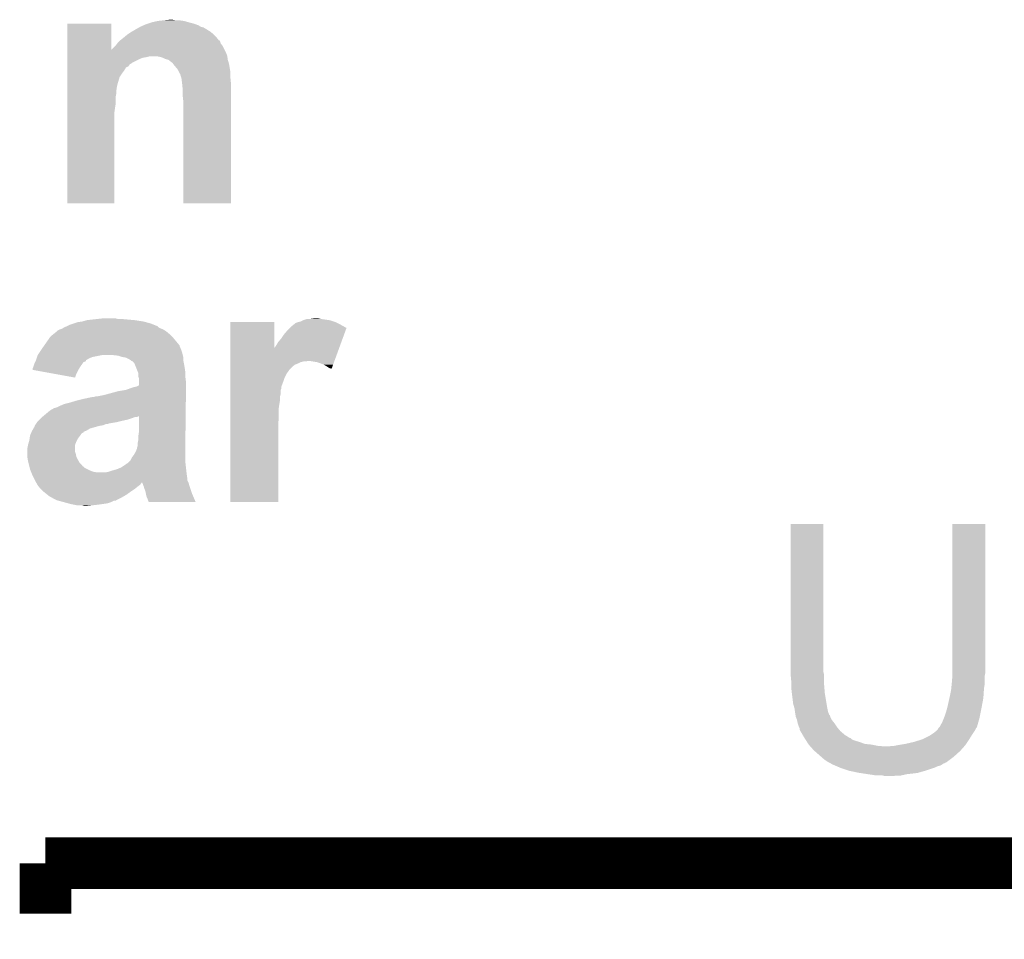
# Model space of a CAD drawing. Extents: x -1.3 to 24.2, y -3.9 to 53.4.
# Tile 36 of 41: x 7.6 to 11.5, y 45.7 to 49.4. Entities that reach past the tile are written whole.
import ezdxf

# ---------------------------------------------------------------- set-up
doc = ezdxf.new("R2010")
doc.units = 0
doc.layers.add('TPS_PRESSURE_CLICK_100MG_V1_007', color=14, linetype='CONTINUOUS')

msp = doc.modelspace()

# ---------------------------------------------------------------- linework, layer by layer
at = {"layer": 'TPS_PRESSURE_CLICK_100MG_V1_007', "const_width": 0.2032}
for points in [[(7.68096, 46.04512), (15.17904, 46.04512)], [(7.68096, 45.847), (7.68096, 46.04512)]]:
    msp.add_lwpolyline(points, dxfattribs=at)
at = {"layer": 'TPS_PRESSURE_CLICK_100MG_V1_007'}
for points in [[(7.767338, 49.248096), (7.76734, 49.352178), (7.940078, 49.248096), (7.94004, 49.352178)], [(7.76734, 49.352178), (7.767342, 49.3522), (7.94004, 49.352178), (7.767342, 49.3522)], [(8.0772, 49.34966), (8.084814, 49.352198), (8.271928, 49.34966), (8.265162, 49.352198)], [(8.084814, 49.352198), (8.100062, 49.35728), (8.265162, 49.352198), (8.24484, 49.35728)], [(8.100062, 49.35728), (8.122922, 49.36236), (8.24484, 49.35728), (8.227062, 49.36236)], [(8.122922, 49.36236), (8.14578, 49.3649), (8.227062, 49.36236), (8.20928, 49.3649)], [(8.14578, 49.3649), (8.171178, 49.36744), (8.194042, 49.3649), (8.181342, 49.36744)], [(8.00735, 49.31156), (8.018778, 49.319178), (8.34136, 49.31156), (8.331838, 49.319178)], [(8.018778, 49.319178), (8.023226, 49.32172), (8.331838, 49.319178), (8.32866, 49.32172)], [(8.023226, 49.32172), (8.049896, 49.33696), (8.32866, 49.32172), (8.303262, 49.33696)], [(8.049896, 49.33696), (8.054338, 49.339498), (8.303262, 49.33696), (8.293102, 49.339498)], [(8.054338, 49.339498), (8.054342, 49.3395), (8.293102, 49.339498), (8.2931, 49.3395)], [(8.054342, 49.3395), (8.060052, 49.342038), (8.2931, 49.3395), (8.288024, 49.342038)], [(8.060052, 49.342038), (8.065762, 49.344576), (8.288024, 49.342038), (8.28548, 49.344576)], [(8.065762, 49.344576), (8.0772, 49.34966), (8.28548, 49.344576), (8.271928, 49.34966)], [(7.963534, 49.273458), (7.965442, 49.276), (8.371842, 49.273458), (8.370994, 49.276)], [(7.965442, 49.276), (7.970518, 49.281078), (8.370994, 49.276), (8.3693, 49.281078)], [(7.970518, 49.281078), (7.975586, 49.286146), (8.3693, 49.281078), (8.366766, 49.286146)], [(7.975586, 49.286146), (7.9756, 49.28616), (8.366766, 49.286146), (8.364228, 49.28616)], [(7.9756, 49.28616), (7.975602, 49.286162), (8.364228, 49.28616), (8.364228, 49.286162)], [(7.975602, 49.286162), (7.9883, 49.29632), (8.364228, 49.286162), (8.356094, 49.29632)], [(7.9883, 49.29632), (7.991344, 49.298858), (8.356094, 49.29632), (8.354062, 49.298858)], [(7.991344, 49.298858), (8.00354, 49.30902), (8.354062, 49.298858), (8.3439, 49.30902)], [(8.00354, 49.30902), (8.00735, 49.31156), (8.3439, 49.30902), (8.34136, 49.31156)], [(7.767338, 49.2379), (7.767338, 49.248096), (8.39216, 49.2379), (8.387062, 49.248096)], [(7.767338, 49.225196), (7.767338, 49.2379), (8.39724, 49.225196), (8.39216, 49.2379)], [(7.940078, 49.248096), (7.955276, 49.263298), (8.387062, 49.248096), (8.37946, 49.263298)], [(7.955276, 49.263298), (7.95782, 49.265842), (8.37946, 49.263298), (8.377554, 49.265842)], [(7.95782, 49.265842), (7.963534, 49.273458), (8.377554, 49.265842), (8.371842, 49.273458)], [(7.767336, 49.22266), (7.767338, 49.225196), (8.397604, 49.22266), (8.39724, 49.225196)], [(7.767336, 49.22012), (7.767336, 49.22266), (8.07974, 49.22012), (8.089898, 49.22266)], [(7.767336, 49.217578), (7.767336, 49.22012), (8.064498, 49.217578), (8.07974, 49.22012)], [(7.767336, 49.2125), (7.767336, 49.217578), (8.0518, 49.2125), (8.064498, 49.217578)], [(7.767336, 49.197258), (7.767336, 49.2125), (8.02132, 49.197258), (8.0518, 49.2125)], [(7.767336, 49.194718), (7.767336, 49.197258), (8.018776, 49.194718), (8.02132, 49.197258)], [(8.135618, 49.22012), (8.122918, 49.22266), (8.397966, 49.22012), (8.397604, 49.22266)], [(8.143238, 49.21758), (8.135618, 49.22012), (8.39833, 49.21758), (8.397966, 49.22012)], [(8.153398, 49.2125), (8.143238, 49.21758), (8.399056, 49.2125), (8.39833, 49.21758)], [(8.163558, 49.209962), (8.153398, 49.2125), (8.39942, 49.209962), (8.399056, 49.2125)], [(8.168636, 49.207422), (8.163558, 49.209962), (8.399782, 49.207422), (8.39942, 49.209962)], [(8.168642, 49.207418), (8.168636, 49.207422), (8.399782, 49.207418), (8.399782, 49.207422)], [(8.17118, 49.204882), (8.168642, 49.207418), (8.400628, 49.204882), (8.399782, 49.207418)], [(8.177956, 49.1998), (8.17118, 49.204882), (8.402318, 49.1998), (8.400628, 49.204882)], [(8.181338, 49.197262), (8.177956, 49.1998), (8.402954, 49.197262), (8.402318, 49.1998)], [(8.187056, 49.18964), (8.181338, 49.197262), (8.40486, 49.18964), (8.402954, 49.197262)], [(7.767334, 49.15662), (7.767336, 49.16678), (7.98322, 49.15662), (7.99084, 49.16678)], [(7.767336, 49.192176), (7.767336, 49.194718), (8.0137, 49.192176), (8.018776, 49.194718)], [(7.767336, 49.184558), (7.767336, 49.192176), (8.008614, 49.184558), (8.0137, 49.192176)], [(7.767336, 49.179474), (7.767336, 49.184558), (7.998458, 49.179474), (8.008614, 49.184558)], [(7.767336, 49.16678), (7.767336, 49.179474), (7.99084, 49.16678), (7.998458, 49.179474)], [(8.18896, 49.1871), (8.187056, 49.18964), (8.405284, 49.1871), (8.40486, 49.18964)], [(8.20166, 49.171858), (8.18896, 49.1871), (8.407824, 49.171858), (8.405284, 49.1871)], [(8.208012, 49.159158), (8.20166, 49.171858), (8.40994, 49.159158), (8.407824, 49.171858)], [(8.209278, 49.156624), (8.208012, 49.159158), (8.40994, 49.156624), (8.40994, 49.159158)], [(7.767334, 49.14138), (7.767334, 49.15662), (7.973058, 49.14138), (7.98322, 49.15662)], [(7.767334, 49.1236), (7.767334, 49.14138), (7.96798, 49.1236), (7.973058, 49.14138)], [(7.767334, 49.11598), (7.767334, 49.1236), (7.965442, 49.11598), (7.96798, 49.1236)], [(8.211814, 49.154086), (8.209278, 49.156624), (8.40994, 49.154086), (8.40994, 49.156624)], [(8.21182, 49.151544), (8.211814, 49.154086), (8.40994, 49.151544), (8.40994, 49.154086)], [(8.216898, 49.136302), (8.21182, 49.151544), (8.40994, 49.136302), (8.40994, 49.151544)], [(8.2169, 49.1363), (8.216898, 49.136302), (8.40994, 49.1363), (8.40994, 49.136302)], [(8.21944, 49.11598), (8.2169, 49.1363), (8.411974, 49.11598), (8.40994, 49.1363)], [(7.767332, 49.088038), (7.767334, 49.105818), (7.96036, 49.088038), (7.9629, 49.105818)], [(7.767332, 49.077878), (7.767332, 49.088038), (7.96036, 49.077878), (7.96036, 49.088038)], [(7.767334, 49.105818), (7.767334, 49.11598), (7.9629, 49.105818), (7.965442, 49.11598)], [(8.219948, 49.110902), (8.21944, 49.11598), (8.41248, 49.110902), (8.411974, 49.11598)], [(8.22198, 49.09058), (8.219948, 49.110902), (8.412478, 49.09058), (8.41248, 49.110902)], [(8.22198, 49.065182), (8.22198, 49.09058), (8.412476, 49.065182), (8.412478, 49.09058)], [(7.767332, 49.065178), (7.767332, 49.077878), (7.95782, 49.065178), (7.96036, 49.077878)], [(7.767332, 49.037238), (7.767332, 49.065178), (7.95782, 49.037238), (7.95782, 49.065178)], [(8.22452, 49.04232), (8.22198, 49.065182), (8.412476, 49.04232), (8.412476, 49.065182)], [(8.22452, 48.643562), (8.22452, 49.04232), (8.412458, 48.643562), (8.412476, 49.04232)], [(7.76732, 48.643562), (7.76733, 49.004218), (7.952718, 48.643562), (7.95274, 49.004218)], [(7.76733, 49.022), (7.767332, 49.037238), (7.95528, 49.022), (7.95782, 49.037238)], [(7.76733, 49.004218), (7.76733, 49.022), (7.95274, 49.004218), (7.95528, 49.022)], [(7.952718, 48.64354), (7.76732, 48.643562), (7.952718, 48.64354), (7.952718, 48.643562)], [(8.412458, 48.64354), (8.22452, 48.643562), (8.412458, 48.64354), (8.412458, 48.643562)], [(7.86384, 48.18634), (7.8867, 48.18888), (8.00608, 48.18634), (7.97814, 48.18888)], [(7.8867, 48.18888), (7.909562, 48.19142), (7.965442, 48.18888), (7.955282, 48.19142)], [(8.696962, 48.1838), (8.712204, 48.18888), (8.80109, 48.1838), (8.76554, 48.18888)], [(8.7249, 48.18888), (8.742682, 48.19142), (8.76554, 48.18888), (8.752842, 48.19142)], [(7.739382, 48.14824), (7.747004, 48.150782), (8.143242, 48.14824), (8.136886, 48.150782)], [(7.747004, 48.150782), (7.75081, 48.15332), (8.136886, 48.150782), (8.13054, 48.15332)], [(7.75081, 48.15332), (7.75462, 48.15586), (8.13054, 48.15332), (8.126732, 48.15586)], [(7.75462, 48.15586), (7.76096, 48.158396), (8.126732, 48.15586), (8.122928, 48.158396)], [(7.76096, 48.158396), (7.767264, 48.160918), (8.122928, 48.158396), (8.12292, 48.160918)], [(7.767264, 48.160918), (7.76732, 48.16094), (8.12292, 48.160918), (8.120384, 48.16094)], [(7.76732, 48.16094), (7.777482, 48.16602), (8.120384, 48.16094), (8.107684, 48.16602)], [(7.777482, 48.16602), (7.792722, 48.1711), (8.107684, 48.16602), (8.094982, 48.1711)], [(7.792722, 48.1711), (7.807962, 48.17618), (8.094982, 48.1711), (8.076356, 48.17618)], [(7.807962, 48.17618), (7.825742, 48.17872), (8.076356, 48.17618), (8.067042, 48.17872)], [(7.825742, 48.17872), (7.843522, 48.1838), (8.067042, 48.17872), (8.03402, 48.1838)], [(7.843522, 48.1838), (7.86384, 48.18634), (8.03402, 48.1838), (8.00608, 48.18634)], [(8.409958, 48.074616), (8.40996, 48.176158), (8.582698, 48.074616), (8.58266, 48.176158)], [(8.40996, 48.176158), (8.409962, 48.17618), (8.58266, 48.176158), (8.409962, 48.17618)], [(8.635998, 48.1457), (8.643602, 48.153304), (8.864356, 48.1457), (8.867134, 48.153304)], [(8.643602, 48.153304), (8.648702, 48.158402), (8.867134, 48.153304), (8.857972, 48.158402)], [(8.648702, 48.158402), (8.658224, 48.16602), (8.857972, 48.158402), (8.84428, 48.16602)], [(8.658224, 48.16602), (8.6614, 48.16856), (8.84428, 48.16602), (8.8392, 48.16856)], [(8.6614, 48.16856), (8.663944, 48.171102), (8.8392, 48.16856), (8.834116, 48.171102)], [(8.663944, 48.171102), (8.669022, 48.17364), (8.834116, 48.171102), (8.82904, 48.17364)], [(8.669022, 48.17364), (8.67664, 48.176178), (8.82904, 48.17364), (8.823964, 48.176178)], [(8.67664, 48.176178), (8.676646, 48.17618), (8.823964, 48.176178), (8.82396, 48.17618)], [(8.676646, 48.17618), (8.686802, 48.17872), (8.82396, 48.17618), (8.81634, 48.17872)], [(8.686802, 48.17872), (8.696958, 48.183798), (8.81634, 48.17872), (8.801102, 48.183798)], [(8.696958, 48.183798), (8.696962, 48.1838), (8.801102, 48.183798), (8.80109, 48.1838)], [(7.676382, 48.084734), (7.697724, 48.11522), (8.20928, 48.084734), (8.18388, 48.11522)], [(7.697724, 48.11522), (7.701282, 48.120302), (8.18388, 48.11522), (8.178798, 48.120302)], [(7.701282, 48.120302), (7.710806, 48.127922), (8.178798, 48.120302), (8.171178, 48.127922)], [(7.710806, 48.127922), (7.72668, 48.14062), (8.171178, 48.127922), (8.15594, 48.14062)], [(7.72668, 48.14062), (7.729224, 48.143162), (8.15594, 48.14062), (8.151706, 48.143162)], [(7.729224, 48.143162), (7.739382, 48.14824), (8.151706, 48.143162), (8.143242, 48.14824)], [(8.5979, 48.09744), (8.6106, 48.11268), (8.846732, 48.09744), (8.852298, 48.11268)], [(8.6106, 48.11268), (8.62076, 48.127922), (8.852298, 48.11268), (8.857864, 48.127922)], [(8.62076, 48.127922), (8.635998, 48.1457), (8.857864, 48.127922), (8.864356, 48.1457)], [(7.66572, 48.0695), (7.671054, 48.07712), (8.21487, 48.0695), (8.21182, 48.07712)], [(7.671054, 48.07712), (7.674606, 48.082196), (8.21182, 48.07712), (8.209282, 48.082196)], [(7.674606, 48.082196), (7.676382, 48.084734), (8.209282, 48.082196), (8.20928, 48.084734)], [(8.409956, 48.02378), (8.409958, 48.074616), (8.819834, 48.02378), (8.838398, 48.074616)], [(8.582698, 48.074616), (8.5852, 48.07712), (8.838398, 48.074616), (8.839312, 48.07712)], [(8.5852, 48.07712), (8.59028, 48.084738), (8.839312, 48.07712), (8.842094, 48.084738)], [(8.59028, 48.084738), (8.5979, 48.09744), (8.842094, 48.084738), (8.846732, 48.09744)], [(7.643702, 48.026308), (7.646246, 48.03394), (7.84098, 48.026308), (7.853678, 48.03394)], [(7.646246, 48.03394), (7.647938, 48.039018), (7.853678, 48.03394), (7.866378, 48.039018)], [(7.647938, 48.039018), (7.65048, 48.04664), (7.866378, 48.039018), (7.904478, 48.04664)], [(7.65048, 48.04664), (7.650482, 48.046644), (8.22198, 48.04664), (8.221978, 48.046644)], [(7.650482, 48.046644), (7.657252, 48.0568), (8.221978, 48.046644), (8.219438, 48.0568)], [(7.657252, 48.0568), (7.662334, 48.064422), (8.219438, 48.0568), (8.2169, 48.064422)], [(7.662334, 48.064422), (7.66572, 48.0695), (8.2169, 48.064422), (8.21487, 48.0695)], [(7.967978, 48.0441), (7.945118, 48.04664), (8.222614, 48.0441), (8.22198, 48.04664)], [(7.983218, 48.039022), (7.967978, 48.0441), (8.223884, 48.039022), (8.222614, 48.0441)], [(7.998458, 48.03648), (7.983218, 48.039022), (8.22452, 48.03648), (8.223884, 48.039022)], [(7.998462, 48.036478), (7.998458, 48.03648), (8.22452, 48.036478), (8.22452, 48.03648)], [(8.008618, 48.0314), (7.998462, 48.036478), (8.22452, 48.0314), (8.22452, 48.036478)], [(7.630162, 47.993304), (7.6327, 47.998382), (7.81355, 47.993304), (7.816596, 47.998382)], [(7.6327, 47.998382), (7.633544, 48.000918), (7.816596, 47.998382), (7.818118, 48.000918)], [(7.633544, 48.000918), (7.636932, 48.01108), (7.818118, 48.000918), (7.82574, 48.01108)], [(7.636932, 48.01108), (7.63778, 48.01362), (7.82574, 48.01108), (7.827432, 48.01362)], [(7.63778, 48.01362), (7.640316, 48.018696), (7.827432, 48.01362), (7.830818, 48.018696)], [(7.640316, 48.018696), (7.641588, 48.02124), (7.830818, 48.018696), (7.838436, 48.02124)], [(7.641588, 48.02124), (7.642856, 48.023774), (7.838436, 48.02124), (7.840974, 48.023774)], [(7.642856, 48.023774), (7.64286, 48.023782), (7.840974, 48.023774), (7.840974, 48.023782)], [(7.64286, 48.023782), (7.643702, 48.026308), (7.840974, 48.023782), (7.84098, 48.026308)], [(8.01624, 48.02632), (8.008618, 48.0314), (8.22452, 48.02632), (8.22452, 48.0314)], [(8.018774, 48.023786), (8.01624, 48.02632), (8.22452, 48.023786), (8.22452, 48.02632)], [(8.021314, 48.02378), (8.018774, 48.023786), (8.22452, 48.02378), (8.22452, 48.023786)], [(8.021318, 48.023778), (8.021314, 48.02378), (8.22452, 48.023778), (8.22452, 48.02378)], [(8.031476, 48.01362), (8.021318, 48.023778), (8.226552, 48.01362), (8.22452, 48.023778)], [(8.032494, 48.01108), (8.031476, 48.01362), (8.22706, 48.01108), (8.226552, 48.01362)], [(8.03859, 47.99584), (8.032494, 48.01108), (8.2296, 47.99584), (8.22706, 48.01108)], [(8.045706, 47.978058), (8.03859, 47.99584), (8.23214, 47.978058), (8.2296, 47.99584)], [(8.409956, 48.023778), (8.409956, 48.02378), (8.714738, 48.023778), (8.719818, 48.02378)], [(8.409956, 48.02124), (8.409956, 48.023778), (8.707116, 48.02124), (8.714738, 48.023778)], [(8.409956, 48.0187), (8.409956, 48.02124), (8.686798, 48.0187), (8.696958, 48.02124)], [(8.409956, 48.01362), (8.409956, 48.0187), (8.67664, 48.01362), (8.686798, 48.0187)], [(8.409956, 48.008538), (8.409956, 48.01362), (8.663938, 48.008538), (8.67664, 48.01362)], [(8.409956, 48.000918), (8.409956, 48.008538), (8.65378, 48.000918), (8.663938, 48.008538)], [(8.409956, 47.99076), (8.409956, 48.000918), (8.64362, 47.99076), (8.65378, 48.000918)], [(8.7503, 48.0187), (8.719818, 48.02378), (8.817978, 48.0187), (8.819834, 48.02378)], [(8.765542, 48.01362), (8.7503, 48.0187), (8.816124, 48.01362), (8.817978, 48.0187)], [(8.778242, 48.00854), (8.765542, 48.01362), (8.814268, 48.00854), (8.816124, 48.01362)], [(8.790942, 48.00092), (8.778242, 48.00854), (8.811486, 48.00092), (8.814268, 48.00854)], [(8.798556, 47.995842), (8.790942, 48.00092), (8.809632, 47.995842), (8.811486, 48.00092)], [(8.806178, 47.993302), (8.798556, 47.995842), (8.808704, 47.993302), (8.809632, 47.995842)], [(7.63016, 47.988238), (7.630162, 47.993304), (7.81051, 47.988238), (7.81355, 47.993304)], [(7.63026, 47.98822), (7.63016, 47.988238), (7.8105, 47.98822), (7.81051, 47.988238)], [(7.714036, 47.972978), (7.63026, 47.98822), (7.80288, 47.972978), (7.8105, 47.98822)], [(7.79778, 47.957742), (7.714036, 47.972978), (7.79778, 47.957742), (7.80288, 47.972978)], [(8.046718, 47.975524), (8.045706, 47.978058), (8.23214, 47.975524), (8.23214, 47.978058)], [(8.04672, 47.962824), (8.046718, 47.975524), (8.23214, 47.962824), (8.23214, 47.975524)], [(8.047568, 47.96028), (8.04672, 47.962824), (8.23214, 47.96028), (8.23214, 47.962824)], [(8.049258, 47.955202), (8.047568, 47.96028), (8.232776, 47.955202), (8.23214, 47.96028)], [(8.04926, 47.939958), (8.049258, 47.955202), (8.23468, 47.939958), (8.232776, 47.955202)], [(8.409954, 47.972978), (8.409956, 47.98314), (8.63092, 47.972978), (8.63854, 47.98314)], [(8.409954, 47.957738), (8.409954, 47.972978), (8.6233, 47.957738), (8.63092, 47.972978)], [(8.409954, 47.9425), (8.409954, 47.957738), (8.61822, 47.9425), (8.6233, 47.957738)], [(8.409956, 47.98314), (8.409956, 47.99076), (8.63854, 47.98314), (8.64362, 47.99076)], [(8.808704, 47.9933), (8.806178, 47.993302), (8.808704, 47.9933), (8.808704, 47.993302)], [(7.99846, 47.909482), (8.019414, 47.9171), (8.23459, 47.909482), (8.23468, 47.9171)], [(8.019414, 47.9171), (8.026402, 47.91964), (8.23468, 47.9171), (8.23468, 47.91964)], [(8.026402, 47.91964), (8.039102, 47.922182), (8.23468, 47.91964), (8.23468, 47.922182)], [(8.039102, 47.922182), (8.04926, 47.927274), (8.23468, 47.922182), (8.23468, 47.927274)], [(8.04926, 47.927274), (8.04926, 47.939958), (8.23468, 47.927274), (8.23468, 47.939958)], [(8.409952, 47.914556), (8.409954, 47.922176), (8.610598, 47.914556), (8.6106, 47.922176)], [(8.409954, 47.922176), (8.409954, 47.9425), (8.6106, 47.922176), (8.61822, 47.9425)], [(7.83082, 47.87392), (7.866382, 47.88154), (8.234176, 47.87392), (8.234266, 47.88154)], [(7.866382, 47.88154), (7.871462, 47.881542), (8.234266, 47.88154), (8.234266, 47.881542)], [(7.871462, 47.881542), (7.879084, 47.88408), (8.234266, 47.881542), (8.234296, 47.88408)], [(7.886702, 47.88408), (7.9121, 47.88916), (8.234296, 47.88408), (8.234354, 47.88916)], [(7.9121, 47.88916), (7.96798, 47.9044), (8.234354, 47.88916), (8.234532, 47.9044)], [(7.96798, 47.9044), (7.99846, 47.909482), (8.234532, 47.9044), (8.23459, 47.909482)], [(8.409952, 47.909476), (8.409952, 47.914556), (8.60806, 47.909476), (8.610598, 47.914556)], [(8.409952, 47.894238), (8.409952, 47.909476), (8.60806, 47.894238), (8.60806, 47.909476)], [(8.409952, 47.884078), (8.409952, 47.894238), (8.60552, 47.884078), (8.60806, 47.894238)], [(8.409952, 47.871378), (8.409952, 47.884078), (8.60552, 47.871378), (8.60552, 47.884078)], [(7.719062, 47.838362), (7.72668, 47.8409), (8.233764, 47.838362), (8.233792, 47.8409)], [(7.72668, 47.8409), (7.73684, 47.84598), (8.233792, 47.8409), (8.233852, 47.84598)], [(7.73684, 47.84598), (7.754622, 47.8536), (8.233852, 47.84598), (8.23394, 47.8536)], [(7.754622, 47.8536), (7.774938, 47.85868), (8.23394, 47.8536), (8.234, 47.85868)], [(7.774938, 47.85868), (7.80034, 47.8663), (8.234, 47.85868), (8.234088, 47.8663)], [(7.80034, 47.8663), (7.83082, 47.87392), (8.234088, 47.8663), (8.234176, 47.87392)], [(8.40995, 47.838358), (8.409952, 47.85614), (8.60044, 47.838358), (8.60298, 47.85614)], [(8.409952, 47.85614), (8.409952, 47.871378), (8.60298, 47.85614), (8.60552, 47.871378)], [(7.66318, 47.79772), (7.66826, 47.8028), (8.02132, 47.79772), (8.034024, 47.8028)], [(7.66826, 47.8028), (7.668262, 47.802802), (8.034024, 47.8028), (8.041644, 47.802802)], [(7.668262, 47.802802), (7.671306, 47.80534), (8.041644, 47.802802), (8.046724, 47.80534)], [(7.671306, 47.80534), (7.698742, 47.828202), (8.23338, 47.80534), (8.233646, 47.828202)], [(7.698742, 47.828202), (7.716526, 47.83836), (8.233646, 47.828202), (8.233764, 47.83836)], [(7.716526, 47.83836), (7.719062, 47.838362), (8.233764, 47.83836), (8.233764, 47.838362)], [(8.04926, 47.805318), (8.046724, 47.80534), (8.23338, 47.805318), (8.23338, 47.80534)], [(8.04926, 47.74438), (8.04926, 47.805318), (8.23267, 47.74438), (8.23338, 47.805318)], [(8.40995, 47.79772), (8.40995, 47.838358), (8.60044, 47.79772), (8.60044, 47.838358)], [(7.633424, 47.757082), (7.63778, 47.764706), (7.85622, 47.757082), (7.882908, 47.764706)], [(7.63778, 47.764706), (7.637782, 47.76724), (7.882908, 47.764706), (7.89178, 47.76724)], [(7.637782, 47.76724), (7.637784, 47.767246), (7.89178, 47.76724), (7.891814, 47.767246)], [(7.637784, 47.767246), (7.639474, 47.769782), (7.891814, 47.767246), (7.907022, 47.769782)], [(7.639474, 47.769782), (7.64286, 47.77486), (7.907022, 47.769782), (7.919724, 47.77486)], [(7.64286, 47.77486), (7.642864, 47.774866), (7.919724, 47.77486), (7.927346, 47.774866)], [(7.642864, 47.774866), (7.644552, 47.7774), (7.927346, 47.774866), (7.929886, 47.7774)], [(7.644552, 47.7774), (7.64794, 47.78248), (7.932422, 47.7774), (7.9629, 47.78248)], [(7.64794, 47.78248), (7.647942, 47.782482), (7.9629, 47.78248), (7.962908, 47.782482)], [(7.647942, 47.782482), (7.65302, 47.78756), (7.962908, 47.782482), (7.98322, 47.78756)], [(7.65302, 47.78756), (7.658102, 47.792642), (7.98322, 47.78756), (8.00608, 47.792642)], [(7.658102, 47.792642), (7.66318, 47.79772), (8.00608, 47.792642), (8.02132, 47.79772)], [(8.40994, 47.467542), (8.409948, 47.774858), (8.597878, 47.467542), (8.5979, 47.774858)], [(8.409948, 47.774858), (8.40995, 47.79772), (8.5979, 47.774858), (8.60044, 47.79772)], [(7.618184, 47.71644), (7.619638, 47.7266), (7.807962, 47.71644), (7.81558, 47.7266)], [(7.619638, 47.7266), (7.620002, 47.729142), (7.81558, 47.7266), (7.817274, 47.729142)], [(7.620002, 47.729142), (7.622178, 47.734222), (7.817274, 47.729142), (7.820662, 47.734222)], [(7.622178, 47.734222), (7.624354, 47.739302), (7.820662, 47.734222), (7.825744, 47.739302)], [(7.624354, 47.739302), (7.625448, 47.741854), (7.825744, 47.739302), (7.83082, 47.741854)], [(7.625448, 47.741854), (7.626532, 47.744384), (7.83082, 47.741854), (7.830834, 47.744384)], [(7.626532, 47.744384), (7.62762, 47.746922), (7.830834, 47.744384), (7.837178, 47.746922)], [(7.62762, 47.746922), (7.629068, 47.74946), (7.837178, 47.746922), (7.843522, 47.74946)], [(7.629068, 47.74946), (7.633424, 47.757082), (7.843522, 47.74946), (7.85622, 47.757082)], [(8.04672, 47.726598), (8.04926, 47.74438), (8.232464, 47.726598), (8.23267, 47.74438)], [(8.04672, 47.711358), (8.04672, 47.726598), (8.232286, 47.711358), (8.232464, 47.726598)], [(7.60984, 47.680882), (7.61238, 47.69358), (7.7978, 47.680882), (7.7978, 47.69358)], [(7.61238, 47.693584), (7.616008, 47.70628), (7.797802, 47.693584), (7.80288, 47.70628)], [(7.61238, 47.69358), (7.61238, 47.693584), (7.7978, 47.69358), (7.797802, 47.693584)], [(7.616008, 47.70628), (7.61746, 47.711362), (7.80288, 47.70628), (7.805422, 47.711362)], [(7.61746, 47.711362), (7.618184, 47.71644), (7.805422, 47.711362), (7.807962, 47.71644)], [(8.04164, 47.680876), (8.044178, 47.688498), (8.23214, 47.680876), (8.23214, 47.688498)], [(8.044178, 47.688498), (8.04418, 47.698658), (8.23214, 47.688498), (8.23214, 47.698658)], [(8.04418, 47.69866), (8.04672, 47.711358), (8.23214, 47.69866), (8.232286, 47.711358)], [(8.04418, 47.698658), (8.04418, 47.69866), (8.23214, 47.698658), (8.23214, 47.69866)], [(7.60984, 47.665644), (7.60984, 47.680882), (7.7978, 47.665644), (7.7978, 47.680882)], [(7.60984, 47.65802), (7.60984, 47.665644), (7.800338, 47.65802), (7.7978, 47.665644)], [(7.60984, 47.645322), (7.60984, 47.65802), (7.80288, 47.645322), (7.800338, 47.65802)], [(7.60984, 47.642782), (7.60984, 47.645322), (7.80415, 47.642782), (7.80288, 47.645322)], [(8.02132, 47.642778), (8.02894, 47.65294), (8.23214, 47.642778), (8.23214, 47.65294)], [(8.02894, 47.65294), (8.03656, 47.665638), (8.23214, 47.65294), (8.23214, 47.665638)], [(8.03656, 47.665638), (8.041638, 47.678336), (8.23214, 47.665638), (8.23214, 47.678336)], [(8.041638, 47.678336), (8.04164, 47.680876), (8.23214, 47.678336), (8.23214, 47.680876)], [(7.611112, 47.63516), (7.60984, 47.642782), (7.80796, 47.63516), (7.80415, 47.642782)], [(7.61238, 47.62754), (7.611112, 47.63516), (7.812532, 47.62754), (7.80796, 47.63516)], [(7.61365, 47.622462), (7.61238, 47.62754), (7.815578, 47.622462), (7.812532, 47.62754)], [(7.61619, 47.612306), (7.61365, 47.622462), (7.825734, 47.612306), (7.815578, 47.622462)], [(7.616822, 47.609774), (7.61619, 47.612306), (7.82574, 47.609774), (7.825734, 47.612306)], [(7.61746, 47.607222), (7.616822, 47.609774), (7.830816, 47.607222), (7.82574, 47.609774)], [(7.61873, 47.602142), (7.61746, 47.607222), (7.8359, 47.602142), (7.830816, 47.607222)], [(7.98068, 47.60468), (7.99592, 47.61484), (8.234398, 47.60468), (8.23327, 47.61484)], [(7.99592, 47.61484), (7.99846, 47.617378), (8.23327, 47.61484), (8.232988, 47.617378)], [(7.99846, 47.617378), (8.003536, 47.619918), (8.232988, 47.617378), (8.232706, 47.619918)], [(8.003536, 47.619918), (8.008618, 47.625), (8.232706, 47.619918), (8.23214, 47.625)], [(8.008618, 47.625), (8.016238, 47.63262), (8.23214, 47.625), (8.23214, 47.63262)], [(8.016238, 47.63262), (8.02132, 47.642778), (8.23214, 47.63262), (8.23214, 47.642778)], [(7.62, 47.597062), (7.61873, 47.602142), (7.84606, 47.597062), (7.8359, 47.602142)], [(7.622034, 47.59198), (7.62, 47.597062), (7.85622, 47.59198), (7.84606, 47.597062)], [(7.624064, 47.586902), (7.622034, 47.59198), (7.868918, 47.586902), (7.85622, 47.59198)], [(7.625082, 47.58436), (7.624064, 47.586902), (7.884158, 47.58436), (7.868918, 47.586902)], [(7.627114, 47.57928), (7.625082, 47.58436), (8.23722, 47.57928), (8.236656, 47.58436)], [(7.63016, 47.57166), (7.627114, 47.57928), (8.23831, 47.57166), (8.23722, 47.57928)], [(7.635242, 47.561498), (7.63016, 47.57166), (8.23976, 47.561498), (8.23831, 47.57166)], [(7.917178, 47.58436), (7.929878, 47.5869), (8.236656, 47.58436), (8.236374, 47.5869)], [(7.929878, 47.5869), (7.94512, 47.59198), (8.236374, 47.5869), (8.23581, 47.59198)], [(7.94512, 47.59198), (7.9629, 47.597058), (8.23581, 47.59198), (8.235246, 47.597058)], [(7.9629, 47.597058), (7.98068, 47.60468), (8.235246, 47.597058), (8.234398, 47.60468)], [(7.639052, 47.553876), (7.635242, 47.561498), (8.239762, 47.553876), (8.23976, 47.561498)], [(7.64032, 47.55134), (7.639052, 47.553876), (8.241032, 47.55134), (8.239762, 47.553876)], [(7.644674, 47.54372), (7.64032, 47.55134), (8.244842, 47.54372), (8.241032, 47.55134)], [(7.64468, 47.543712), (7.644674, 47.54372), (8.059416, 47.543712), (8.061946, 47.54372)], [(7.64903, 47.536098), (7.64468, 47.543712), (8.054338, 47.536098), (8.059416, 47.543712)], [(7.650478, 47.533562), (7.64903, 47.536098), (8.050956, 47.533562), (8.054338, 47.536098)], [(7.654544, 47.52848), (7.650478, 47.533562), (8.04418, 47.52848), (8.050956, 47.533562)], [(7.660638, 47.520862), (7.654544, 47.52848), (8.034656, 47.520862), (8.04418, 47.52848)], [(8.061948, 47.543718), (8.061946, 47.54372), (8.244842, 47.543718), (8.244842, 47.54372)], [(8.0645, 47.53864), (8.061948, 47.543718), (8.246112, 47.53864), (8.244842, 47.543718)], [(8.066194, 47.533562), (8.0645, 47.53864), (8.24738, 47.533562), (8.246112, 47.53864)], [(8.06704, 47.531022), (8.066194, 47.533562), (8.248228, 47.531022), (8.24738, 47.533562)], [(8.069578, 47.525944), (8.06704, 47.531022), (8.24992, 47.525944), (8.248228, 47.531022)], [(7.66318, 47.51832), (7.660638, 47.520862), (8.03148, 47.51832), (8.034656, 47.520862)], [(7.6708, 47.5107), (7.66318, 47.51832), (8.02005, 47.5107), (8.03148, 47.51832)], [(7.673976, 47.50816), (7.6708, 47.5107), (8.01624, 47.50816), (8.02005, 47.5107)], [(7.689856, 47.495458), (7.673976, 47.50816), (7.99846, 47.495458), (8.01624, 47.50816)], [(7.696202, 47.49038), (7.689856, 47.495458), (7.98957, 47.49038), (7.99846, 47.495458)], [(7.705514, 47.4853), (7.696202, 47.49038), (7.98068, 47.4853), (7.98957, 47.49038)], [(8.06958, 47.523404), (8.069578, 47.525944), (8.250766, 47.523404), (8.24992, 47.525944)], [(8.074658, 47.510702), (8.06958, 47.523404), (8.255, 47.510702), (8.250766, 47.523404)], [(8.076184, 47.503082), (8.074658, 47.510702), (8.25754, 47.503082), (8.255, 47.510702)], [(8.0772, 47.498), (8.076184, 47.503082), (8.259714, 47.498), (8.25754, 47.503082)], [(8.079738, 47.487842), (8.0772, 47.498), (8.264058, 47.487842), (8.259714, 47.498)], [(7.724138, 47.47514), (7.705514, 47.4853), (7.960362, 47.47514), (7.98068, 47.4853)], [(7.724146, 47.475138), (7.724138, 47.47514), (7.96036, 47.475138), (7.960362, 47.47514)], [(7.733452, 47.4726), (7.724146, 47.475138), (7.957814, 47.4726), (7.96036, 47.475138)], [(7.73346, 47.472598), (7.733452, 47.4726), (7.950196, 47.472598), (7.957814, 47.4726)], [(7.75208, 47.46752), (7.73346, 47.472598), (7.940038, 47.46752), (7.950196, 47.472598)], [(7.770708, 47.46244), (7.75208, 47.46752), (7.924798, 47.46244), (7.940038, 47.46752)], [(7.78002, 47.4599), (7.770708, 47.46244), (7.907018, 47.4599), (7.924798, 47.46244)], [(7.79272, 47.45736), (7.78002, 47.4599), (7.88924, 47.45736), (7.907018, 47.4599)], [(7.805418, 47.45482), (7.79272, 47.45736), (7.866378, 47.45482), (7.88924, 47.45736)], [(7.833358, 47.452282), (7.825736, 47.45482), (7.843536, 47.452282), (7.866378, 47.45482)], [(7.843518, 47.45228), (7.833358, 47.452282), (7.843518, 47.45228), (7.843536, 47.452282)], [(8.08228, 47.48276), (8.079738, 47.487842), (8.26623, 47.48276), (8.264058, 47.487842)], [(8.08482, 47.475142), (8.08228, 47.48276), (8.269488, 47.475142), (8.26623, 47.48276)], [(8.087358, 47.470064), (8.08482, 47.475142), (8.27166, 47.470064), (8.269488, 47.475142)], [(8.08736, 47.467542), (8.087358, 47.470064), (8.272738, 47.467542), (8.27166, 47.470064)], [(8.272746, 47.46752), (8.08736, 47.467542), (8.272746, 47.46752), (8.272738, 47.467542)], [(8.597878, 47.46752), (8.40994, 47.467542), (8.597878, 47.46752), (8.597878, 47.467542)], [(10.6172, 46.796958), (10.61722, 47.381138), (10.74674, 46.796958), (10.74674, 47.381138)], [(10.61722, 47.381138), (10.617222, 47.38116), (10.74674, 47.381138), (10.617222, 47.38116)], [(11.25474, 46.81728), (11.25476, 47.381138), (11.38428, 46.81728), (11.38428, 47.381138)], [(11.25476, 47.381138), (11.254762, 47.38116), (11.38428, 47.381138), (11.254762, 47.38116)], [(10.6172, 46.789338), (10.6172, 46.796958), (10.748646, 46.789338), (10.74674, 46.796958)], [(11.25474, 46.794418), (11.25474, 46.81728), (11.38428, 46.794418), (11.38428, 46.81728)], [(11.25474, 46.784258), (11.25474, 46.794418), (11.382248, 46.784258), (11.38428, 46.794418)], [(10.617432, 46.786798), (10.6172, 46.789338), (10.74928, 46.786798), (10.748646, 46.789338)], [(10.61974, 46.7614), (10.617432, 46.786798), (10.74928, 46.7614), (10.74928, 46.786798)], [(10.61974, 46.74616), (10.61974, 46.7614), (10.74928, 46.74616), (10.74928, 46.7614)], [(11.25169, 46.748698), (11.2522, 46.75378), (11.38174, 46.748698), (11.38174, 46.75378)], [(11.2522, 46.75378), (11.254528, 46.781718), (11.38174, 46.75378), (11.38174, 46.781718)], [(11.254528, 46.781718), (11.25474, 46.784258), (11.38174, 46.781718), (11.382248, 46.784258)], [(10.61974, 46.736002), (10.61974, 46.74616), (10.750128, 46.736002), (10.74928, 46.74616)], [(10.621998, 46.71568), (10.61974, 46.736002), (10.75182, 46.71568), (10.750128, 46.736002)], [(10.62228, 46.71314), (10.621998, 46.71568), (10.752244, 46.71314), (10.75182, 46.71568)], [(11.24458, 46.70298), (11.24966, 46.728378), (11.377168, 46.70298), (11.37886, 46.728378)], [(11.24966, 46.728378), (11.250168, 46.733462), (11.37886, 46.728378), (11.3792, 46.733462)], [(11.250168, 46.733462), (11.25169, 46.748698), (11.3792, 46.733462), (11.38174, 46.748698)], [(10.62736, 46.672502), (10.62228, 46.71314), (10.759018, 46.672502), (10.752244, 46.71314)], [(11.23442, 46.657258), (11.242886, 46.695358), (11.369514, 46.657258), (11.37666, 46.695358)], [(11.242886, 46.695358), (11.24458, 46.70298), (11.37666, 46.695358), (11.377168, 46.70298)], [(10.63244, 46.654722), (10.62736, 46.672502), (10.76198, 46.654722), (10.759018, 46.672502)], [(10.632442, 46.65472), (10.63244, 46.654722), (10.76198, 46.65472), (10.76198, 46.654722)], [(10.634256, 46.642018), (10.632442, 46.65472), (10.764522, 46.642018), (10.76198, 46.65472)], [(10.63498, 46.63694), (10.634256, 46.642018), (10.766556, 46.63694), (10.764522, 46.642018)], [(10.636252, 46.62932), (10.63498, 46.63694), (10.769604, 46.62932), (10.766556, 46.63694)], [(11.22426, 46.624238), (11.22934, 46.63948), (11.362942, 46.624238), (11.365992, 46.63948)], [(11.22934, 46.63948), (11.233694, 46.65472), (11.365992, 46.63948), (11.36904, 46.65472)], [(11.233694, 46.65472), (11.23442, 46.657258), (11.36904, 46.65472), (11.369514, 46.657258)], [(10.636676, 46.626776), (10.636252, 46.62932), (10.77214, 46.626776), (10.769604, 46.62932)], [(10.63752, 46.621702), (10.636676, 46.626776), (10.773834, 46.621702), (10.77214, 46.626776)], [(10.638538, 46.61916), (10.63752, 46.621702), (10.77468, 46.61916), (10.773834, 46.621702)], [(10.642598, 46.609002), (10.638538, 46.61916), (10.77976, 46.609002), (10.77468, 46.61916)], [(10.6426, 46.609), (10.642598, 46.609002), (10.77976, 46.609), (10.77976, 46.609002)], [(10.64514, 46.596302), (10.6426, 46.609), (10.78992, 46.596302), (10.77976, 46.609)], [(11.209022, 46.591222), (11.2141, 46.59884), (11.35416, 46.591222), (11.356338, 46.59884)], [(11.2141, 46.59884), (11.221212, 46.61662), (11.356338, 46.59884), (11.36142, 46.61662)], [(11.221212, 46.61662), (11.22426, 46.624238), (11.36142, 46.61662), (11.362942, 46.624238)], [(10.645142, 46.5963), (10.64514, 46.596302), (10.78992, 46.5963), (10.78992, 46.596302)], [(10.65022, 46.581062), (10.645142, 46.5963), (10.80008, 46.581062), (10.78992, 46.5963)], [(10.650222, 46.58106), (10.65022, 46.581062), (10.80008, 46.58106), (10.80008, 46.581062)], [(10.652758, 46.575984), (10.650222, 46.58106), (10.80431, 46.575984), (10.80008, 46.58106)], [(10.65276, 46.570904), (10.652758, 46.575984), (10.808544, 46.570904), (10.80431, 46.575984)], [(10.655728, 46.565818), (10.65276, 46.570904), (10.81278, 46.565818), (10.808544, 46.570904)], [(10.664616, 46.55058), (10.655728, 46.565818), (10.830562, 46.55058), (10.81278, 46.565818)], [(11.18108, 46.5582), (11.193776, 46.568358), (11.336866, 46.5582), (11.343638, 46.568358)], [(11.193776, 46.568358), (11.19378, 46.56836), (11.343638, 46.568358), (11.343638, 46.56836)], [(11.19378, 46.56836), (11.196322, 46.570904), (11.343638, 46.56836), (11.34491, 46.570904)], [(11.196322, 46.570904), (11.198862, 46.57598), (11.34491, 46.570904), (11.347448, 46.57598)], [(11.198862, 46.57598), (11.201396, 46.578516), (11.347448, 46.57598), (11.348718, 46.578516)], [(11.201396, 46.578516), (11.203936, 46.581058), (11.348718, 46.578516), (11.351256, 46.581058)], [(11.203936, 46.581058), (11.203942, 46.581064), (11.351256, 46.581058), (11.351256, 46.581064)], [(11.203942, 46.581064), (11.209022, 46.591222), (11.351256, 46.581064), (11.35416, 46.591222)], [(10.67054, 46.54042), (10.664616, 46.55058), (10.84682, 46.54042), (10.830562, 46.55058)], [(10.672158, 46.53788), (10.67054, 46.54042), (10.850884, 46.53788), (10.84682, 46.54042)], [(10.672162, 46.537874), (10.672158, 46.53788), (10.853426, 46.537874), (10.850884, 46.53788)], [(10.67539, 46.5328), (10.672162, 46.537874), (10.858504, 46.5328), (10.853426, 46.537874)], [(10.678624, 46.527718), (10.67539, 46.5328), (10.8712, 46.527718), (10.858504, 46.5328)], [(10.681856, 46.52264), (10.678624, 46.527718), (10.88898, 46.52264), (10.8712, 46.527718)], [(10.686706, 46.51502), (10.681856, 46.52264), (10.909302, 46.51502), (10.88898, 46.52264)], [(11.06932, 46.51502), (11.102338, 46.52264), (11.308926, 46.51502), (11.314006, 46.52264)], [(11.102338, 46.52264), (11.13536, 46.5328), (11.314006, 46.52264), (11.32078, 46.5328)], [(11.13536, 46.5328), (11.165842, 46.548042), (11.32078, 46.5328), (11.330306, 46.548042)], [(11.165842, 46.548042), (11.173458, 46.55312), (11.330306, 46.548042), (11.33348, 46.55312)], [(11.173458, 46.55312), (11.18108, 46.5582), (11.33348, 46.55312), (11.336866, 46.5582)], [(10.68832, 46.512482), (10.686706, 46.51502), (10.934682, 46.512482), (10.909302, 46.51502)], [(10.688322, 46.51248), (10.68832, 46.512482), (10.9347, 46.51248), (10.934682, 46.512482)], [(10.692838, 46.5074), (10.688322, 46.51248), (10.9601, 46.5074), (10.9347, 46.51248)], [(10.695096, 46.50486), (10.692838, 46.5074), (10.990578, 46.50486), (10.9601, 46.5074)], [(10.70864, 46.48962), (10.695096, 46.50486), (11.287476, 46.48962), (11.301024, 46.50486)], [(10.711544, 46.48708), (10.70864, 46.48962), (11.28522, 46.48708), (11.287476, 46.48962)], [(10.737666, 46.464222), (10.711544, 46.48708), (11.259822, 46.464222), (11.28522, 46.48708)], [(10.990578, 46.50486), (11.005822, 46.504862), (11.301024, 46.50486), (11.301026, 46.504862)], [(11.005822, 46.504862), (11.013444, 46.5074), (11.301026, 46.504862), (11.303282, 46.5074)], [(11.026142, 46.5074), (11.03883, 46.509938), (11.303282, 46.5074), (11.305538, 46.509938)], [(11.03883, 46.509938), (11.03884, 46.50994), (11.305538, 46.509938), (11.305538, 46.50994)], [(11.03884, 46.50994), (11.06932, 46.51502), (11.305538, 46.50994), (11.308926, 46.51502)], [(10.749278, 46.45406), (10.737666, 46.464222), (11.24627, 46.45406), (11.259822, 46.464222)], [(10.764518, 46.443902), (10.749278, 46.45406), (11.232724, 46.443902), (11.24627, 46.45406)], [(10.769602, 46.44136), (10.764518, 46.443902), (11.229336, 46.44136), (11.232724, 46.443902)], [(10.769614, 46.441354), (10.769602, 46.44136), (11.226794, 46.441354), (11.229336, 46.44136)], [(10.774676, 46.438822), (10.769614, 46.441354), (11.224256, 46.438822), (11.226794, 46.441354)], [(10.77468, 46.43882), (10.774676, 46.438822), (11.224254, 46.43882), (11.224256, 46.438822)], [(10.774684, 46.438816), (10.77468, 46.43882), (11.221714, 46.438816), (11.224254, 46.43882)], [(10.77722, 46.436282), (10.774684, 46.438816), (11.217912, 46.436282), (11.221714, 46.438816)], [(10.783152, 46.43374), (10.77722, 46.436282), (11.214098, 46.43374), (11.217912, 46.436282)], [(10.795008, 46.428658), (10.783152, 46.43374), (11.203938, 46.428658), (11.214098, 46.43374)], [(10.80093, 46.42612), (10.795008, 46.428658), (11.193778, 46.42612), (11.203938, 46.428658)], [(10.812782, 46.42104), (10.80093, 46.42612), (11.183618, 46.42104), (11.193778, 46.42612)], [(10.843266, 46.41088), (10.812782, 46.42104), (11.15314, 46.41088), (11.183618, 46.42104)], [(10.85088, 46.408342), (10.843266, 46.41088), (11.144256, 46.408342), (11.15314, 46.41088)], [(10.88898, 46.40072), (10.85088, 46.408342), (11.117578, 46.40072), (11.144256, 46.408342)], [(10.90549, 46.39818), (10.88898, 46.40072), (11.09726, 46.39818), (11.117578, 46.40072)], [(10.922, 46.39564), (10.90549, 46.39818), (11.0744, 46.39564), (11.09726, 46.39818)], [(10.93978, 46.3931), (10.922, 46.39564), (11.06297, 46.3931), (11.0744, 46.39564)], [(10.955018, 46.39056), (10.93978, 46.3931), (11.05154, 46.39056), (11.06297, 46.3931)], [(10.990578, 46.38802), (10.980418, 46.39056), (11.003282, 46.38802), (11.05154, 46.39056)]]:
    msp.add_solid(points, dxfattribs=at)

doc.saveas('drawing.dxf')
